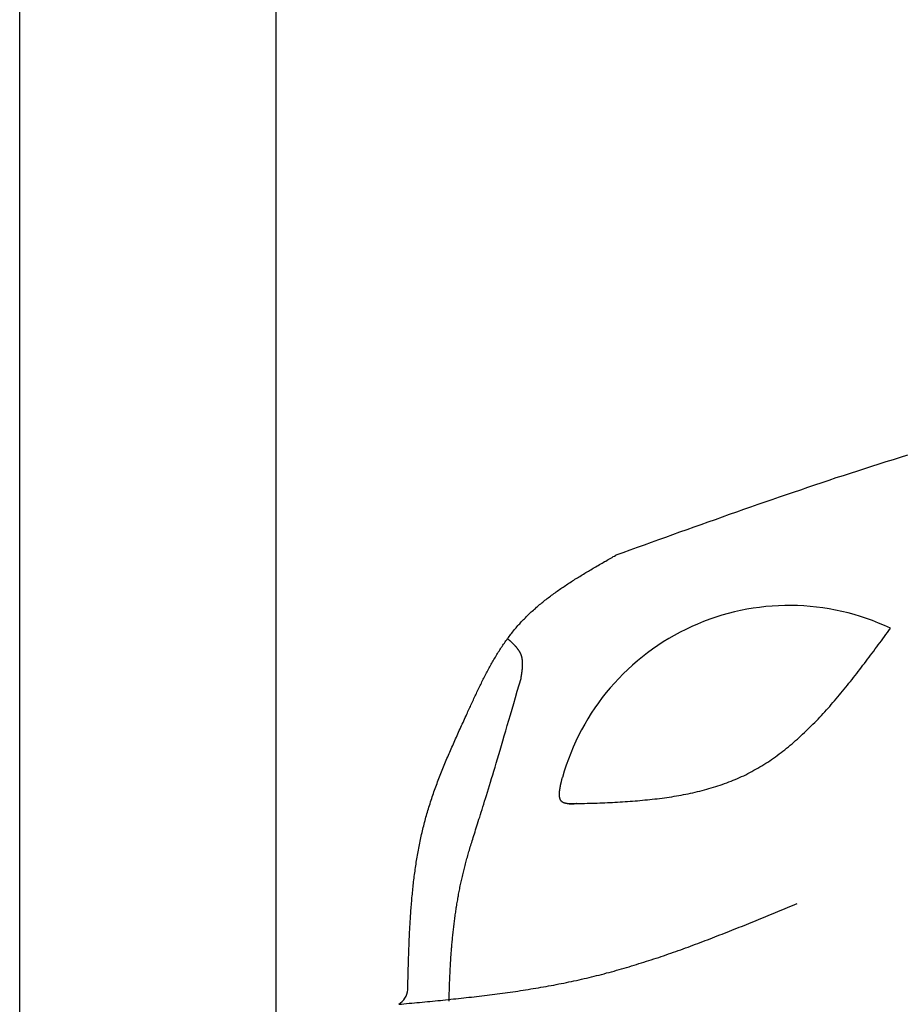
# Model space of a CAD drawing. Extents: x 562 to 7231, y 5667 to 12426.
# Tile 37 of 76: x 873 to 1564, y 10603 to 11373. Entities that reach past the tile are written whole.
import ezdxf

# ---------------------------------------------------------------- set-up
doc = ezdxf.new("R2010")
doc.units = 0
doc.layers.get('0').update_dxf_attribs({"linetype": 'CONTINUOUS'})
doc.layers.add('CAR', color=10, linetype='CONTINUOUS')

msp = doc.modelspace()

# ---------------------------------------------------------------- linework, layer by layer
for p, q in [((872.775, 5915.902), (872.775, 12115.902)), ((1072.775, 11915.902), (1072.775, 6165.902))]:
    msp.add_line(p, q)
at = {"layer": 'CAR'}
for points in [[(1566.35, 11032.2, 0), (1560.76, 11030.4, 0), (1555.17, 11028.7, 0), (1549.58, 11027, 0), (1543.99, 11025.2, 0), (1538.41, 11023.4, 0), (1532.82, 11021.6, 0), (1527.24, 11019.8, 0), (1521.67, 11018, 0), (1516.09, 11016.2, 0), (1510.52, 11014.4, 0), (1504.95, 11012.5, 0), (1499.38, 11010.7, 0), (1493.82, 11008.8, 0), (1488.25, 11006.9, 0), (1482.69, 11005, 0), (1477.13, 11003.1, 0), (1471.57, 11001.2, 0), (1466.02, 10999.3, 0), (1460.46, 10997.4, 0), (1454.91, 10995.5, 0), (1449.36, 10993.6, 0), (1443.81, 10991.6, 0), (1438.26, 10989.7, 0), (1432.71, 10987.7, 0), (1427.16, 10985.8, 0), (1421.62, 10983.8, 0), (1416.07, 10981.8, 0), (1410.53, 10979.9, 0), (1404.99, 10977.9, 0), (1399.45, 10975.9, 0), (1393.91, 10973.9, 0), (1388.37, 10972, 0), (1382.83, 10970, 0), (1377.29, 10968, 0), (1371.75, 10966, 0), (1366.21, 10964, 0), (1360.67, 10962, 0), (1355.14, 10960, 0), (1349.6, 10958, 0), (1344.06, 10956, 0), (1338.53, 10954, 0)], [(1222.06, 10829.8, 0), (1222.53, 10830.8, 0), (1223, 10831.8, 0), (1223.46, 10832.8, 0), (1223.93, 10833.9, 0), (1224.4, 10834.9, 0), (1224.86, 10835.9, 0), (1225.33, 10836.9, 0), (1225.8, 10837.9, 0), (1226.27, 10839, 0), (1226.74, 10840, 0), (1227.21, 10841, 0), (1227.68, 10842, 0), (1228.16, 10843, 0), (1228.63, 10844, 0), (1229.11, 10845, 0), (1229.58, 10846, 0), (1230.06, 10847.1, 0), (1230.54, 10848.1, 0), (1231.02, 10849.1, 0), (1231.51, 10850.1, 0), (1231.99, 10851.1, 0), (1232.48, 10852.1, 0), (1232.97, 10853.1, 0), (1233.46, 10854.1, 0), (1233.95, 10855.1, 0), (1234.45, 10856.1, 0), (1234.95, 10857.1, 0), (1235.45, 10858, 0), (1235.95, 10859, 0), (1236.46, 10860, 0), (1236.97, 10861, 0), (1237.48, 10862, 0), (1237.99, 10863, 0), (1238.51, 10863.9, 0), (1239.03, 10864.9, 0), (1239.55, 10865.9, 0), (1240.08, 10866.8, 0), (1240.61, 10867.8, 0), (1241.14, 10868.8, 0), (1241.68, 10869.7, 0), (1242.22, 10870.7, 0), (1242.77, 10871.6, 0), (1243.31, 10872.6, 0), (1243.87, 10873.5, 0), (1244.42, 10874.4, 0), (1244.98, 10875.4, 0), (1245.55, 10876.3, 0), (1246.12, 10877.2, 0), (1246.69, 10878.2, 0), (1247.27, 10879.1, 0), (1247.85, 10880, 0), (1248.44, 10880.9, 0), (1249.03, 10881.8, 0), (1249.62, 10882.7, 0), (1250.23, 10883.6, 0), (1250.83, 10884.5, 0), (1251.44, 10885.4, 0), (1252.06, 10886.3, 0), (1252.68, 10887.2, 0), (1253.31, 10888, 0), (1253.94, 10888.9, 0), (1254.58, 10889.8, 0), (1255.22, 10890.6, 0), (1255.87, 10891.5, 0), (1256.53, 10892.3, 0), (1257.19, 10893.2, 0), (1257.86, 10894, 0), (1258.53, 10894.9, 0), (1259.21, 10895.7, 0), (1259.89, 10896.5, 0), (1260.59, 10897.3, 0), (1261.29, 10898.1, 0), (1261.99, 10899, 0), (1262.7, 10899.8, 0), (1263.42, 10900.5, 0), (1264.14, 10901.3, 0), (1264.87, 10902.1, 0), (1265.61, 10902.9, 0), (1266.35, 10903.7, 0), (1267.1, 10904.4, 0), (1267.85, 10905.2, 0), (1268.61, 10906, 0), (1269.38, 10906.7, 0), (1270.15, 10907.5, 0), (1270.92, 10908.2, 0), (1271.71, 10908.9, 0), (1272.49, 10909.7, 0), (1273.29, 10910.4, 0), (1274.08, 10911.1, 0), (1274.89, 10911.8, 0), (1275.69, 10912.5, 0), (1276.51, 10913.3, 0), (1277.32, 10914, 0), (1278.15, 10914.7, 0), (1278.97, 10915.4, 0), (1279.81, 10916, 0), (1280.64, 10916.7, 0), (1281.48, 10917.4, 0), (1282.33, 10918.1, 0), (1283.18, 10918.8, 0), (1284.04, 10919.4, 0), (1284.89, 10920.1, 0), (1285.76, 10920.8, 0), (1286.62, 10921.4, 0), (1287.5, 10922.1, 0), (1288.37, 10922.7, 0), (1289.25, 10923.4, 0), (1290.13, 10924, 0), (1291.02, 10924.7, 0), (1291.91, 10925.3, 0), (1292.81, 10926, 0), (1293.7, 10926.6, 0), (1294.6, 10927.2, 0), (1295.51, 10927.9, 0), (1296.42, 10928.5, 0), (1297.33, 10929.1, 0), (1298.24, 10929.7, 0), (1299.16, 10930.3, 0), (1300.08, 10930.9, 0), (1301, 10931.6, 0), (1301.93, 10932.2, 0), (1302.86, 10932.8, 0), (1303.79, 10933.4, 0), (1304.72, 10934, 0), (1305.66, 10934.6, 0), (1306.6, 10935.2, 0), (1307.54, 10935.8, 0), (1308.49, 10936.3, 0), (1309.43, 10936.9, 0), (1310.38, 10937.5, 0), (1311.33, 10938.1, 0), (1312.29, 10938.7, 0), (1313.24, 10939.3, 0), (1314.2, 10939.9, 0), (1315.16, 10940.4, 0), (1316.12, 10941, 0), (1317.08, 10941.6, 0), (1318.04, 10942.2, 0), (1319.01, 10942.7, 0), (1319.98, 10943.3, 0), (1320.94, 10943.9, 0), (1321.91, 10944.4, 0), (1322.88, 10945, 0), (1323.86, 10945.6, 0), (1324.83, 10946.1, 0), (1325.8, 10946.7, 0), (1326.78, 10947.3, 0), (1327.75, 10947.8, 0), (1328.73, 10948.4, 0), (1329.71, 10949, 0), (1330.69, 10949.5, 0), (1331.67, 10950.1, 0), (1332.64, 10950.6, 0), (1333.62, 10951.2, 0), (1334.6, 10951.8, 0), (1335.58, 10952.3, 0), (1336.57, 10952.9, 0), (1337.55, 10953.4, 0), (1338.53, 10954, 0)], [(1302.07, 10759.7, 0), (1304.07, 10759.8, 0), (1306.07, 10759.8, 0), (1308.07, 10759.9, 0), (1310.07, 10759.9, 0), (1312.06, 10760, 0), (1314.06, 10760, 0), (1316.05, 10760.1, 0), (1318.05, 10760.1, 0), (1320.04, 10760.2, 0), (1322.03, 10760.3, 0), (1324.02, 10760.3, 0), (1326, 10760.4, 0), (1327.99, 10760.5, 0), (1329.97, 10760.6, 0), (1331.95, 10760.7, 0), (1333.92, 10760.7, 0), (1335.9, 10760.8, 0), (1337.87, 10760.9, 0), (1339.84, 10761, 0), (1341.8, 10761.2, 0), (1343.77, 10761.3, 0), (1345.72, 10761.4, 0), (1347.68, 10761.5, 0), (1349.63, 10761.7, 0), (1351.58, 10761.8, 0), (1353.53, 10762, 0), (1355.47, 10762.1, 0), (1357.4, 10762.3, 0), (1359.34, 10762.5, 0), (1361.27, 10762.7, 0), (1363.19, 10762.8, 0), (1365.11, 10763, 0), (1367.03, 10763.3, 0), (1368.94, 10763.5, 0), (1370.84, 10763.7, 0), (1372.74, 10763.9, 0), (1374.64, 10764.2, 0), (1376.53, 10764.4, 0), (1378.42, 10764.7, 0), (1380.29, 10765, 0), (1382.17, 10765.3, 0), (1384.04, 10765.6, 0), (1385.9, 10765.9, 0), (1387.76, 10766.2, 0), (1389.61, 10766.6, 0), (1391.45, 10766.9, 0), (1393.29, 10767.3, 0), (1395.12, 10767.6, 0), (1396.94, 10768, 0), (1398.76, 10768.4, 0), (1400.57, 10768.8, 0), (1402.38, 10769.3, 0), (1404.17, 10769.7, 0), (1405.96, 10770.1, 0), (1407.75, 10770.6, 0), (1409.52, 10771.1, 0), (1411.29, 10771.6, 0), (1413.05, 10772.1, 0), (1414.8, 10772.6, 0), (1416.54, 10773.2, 0), (1418.28, 10773.7, 0), (1420.01, 10774.3, 0), (1421.73, 10774.9, 0), (1423.44, 10775.5, 0), (1425.14, 10776.1, 0), (1426.83, 10776.8, 0), (1428.52, 10777.4, 0), (1430.19, 10778.1, 0), (1431.86, 10778.8, 0), (1433.52, 10779.5, 0), (1435.16, 10780.2, 0), (1436.8, 10781, 0), (1438.43, 10781.7, 0), (1440.05, 10782.5, 0), (1441.66, 10783.3, 0), (1443.26, 10784.2, 0), (1444.85, 10785, 0), (1446.43, 10785.9, 0), (1448, 10786.7, 0), (1449.56, 10787.6, 0), (1451.11, 10788.5, 0), (1452.65, 10789.5, 0), (1454.19, 10790.4, 0), (1455.71, 10791.4, 0), (1457.23, 10792.4, 0), (1458.73, 10793.4, 0), (1460.23, 10794.4, 0), (1461.72, 10795.4, 0), (1463.2, 10796.5, 0), (1464.68, 10797.6, 0), (1466.14, 10798.7, 0), (1467.6, 10799.8, 0), (1469.05, 10800.9, 0), (1470.49, 10802, 0), (1471.92, 10803.1, 0), (1473.35, 10804.3, 0), (1474.77, 10805.5, 0), (1476.18, 10806.7, 0), (1477.58, 10807.9, 0), (1478.98, 10809.1, 0), (1480.37, 10810.3, 0), (1481.75, 10811.6, 0), (1483.13, 10812.8, 0), (1484.5, 10814.1, 0), (1485.86, 10815.4, 0), (1487.22, 10816.7, 0), (1488.57, 10818, 0), (1489.91, 10819.3, 0), (1491.25, 10820.6, 0), (1492.58, 10822, 0), (1493.91, 10823.3, 0), (1495.23, 10824.7, 0), (1496.55, 10826, 0), (1497.86, 10827.4, 0), (1499.16, 10828.8, 0), (1500.46, 10830.2, 0), (1501.75, 10831.6, 0), (1503.04, 10833.1, 0), (1504.33, 10834.5, 0), (1505.61, 10835.9, 0), (1506.88, 10837.4, 0), (1508.16, 10838.9, 0), (1509.42, 10840.3, 0), (1510.68, 10841.8, 0), (1511.94, 10843.3, 0), (1513.2, 10844.8, 0), (1514.45, 10846.3, 0), (1515.69, 10847.8, 0), (1516.94, 10849.3, 0), (1518.18, 10850.8, 0), (1519.41, 10852.4, 0), (1520.64, 10853.9, 0), (1521.87, 10855.4, 0), (1523.1, 10857, 0), (1524.32, 10858.5, 0), (1525.54, 10860.1, 0), (1526.76, 10861.7, 0), (1527.98, 10863.2, 0), (1529.19, 10864.8, 0), (1530.4, 10866.4, 0), (1531.61, 10868, 0), (1532.81, 10869.5, 0), (1534.02, 10871.1, 0), (1535.22, 10872.7, 0), (1536.42, 10874.3, 0), (1537.62, 10875.9, 0), (1538.82, 10877.5, 0), (1540.01, 10879.1, 0), (1541.21, 10880.8, 0), (1542.4, 10882.4, 0), (1543.59, 10884, 0), (1544.78, 10885.6, 0), (1545.98, 10887.2, 0), (1547.16, 10888.8, 0), (1548.35, 10890.4, 0), (1549.54, 10892.1, 0), (1550.73, 10893.7, 0), (1551.92, 10895.3, 0), (1553.11, 10896.9, 0)], [(1264.45, 10857.7, 0), (1264.49, 10858, 0), (1264.53, 10858.2, 0), (1264.57, 10858.5, 0), (1264.61, 10858.7, 0), (1264.65, 10858.9, 0), (1264.68, 10859.2, 0), (1264.72, 10859.4, 0), (1264.76, 10859.6, 0), (1264.8, 10859.9, 0), (1264.84, 10860.1, 0), (1264.87, 10860.3, 0), (1264.91, 10860.6, 0), (1264.95, 10860.8, 0), (1264.98, 10861, 0), (1265.02, 10861.2, 0), (1265.05, 10861.5, 0), (1265.09, 10861.7, 0), (1265.12, 10861.9, 0), (1265.15, 10862.2, 0), (1265.19, 10862.4, 0), (1265.22, 10862.6, 0), (1265.25, 10862.9, 0), (1265.28, 10863.1, 0), (1265.31, 10863.3, 0), (1265.34, 10863.6, 0), (1265.37, 10863.8, 0), (1265.4, 10864, 0), (1265.42, 10864.3, 0), (1265.45, 10864.5, 0), (1265.47, 10864.7, 0), (1265.5, 10864.9, 0), (1265.52, 10865.2, 0), (1265.54, 10865.4, 0), (1265.56, 10865.6, 0), (1265.58, 10865.8, 0), (1265.6, 10866.1, 0), (1265.62, 10866.3, 0), (1265.63, 10866.5, 0), (1265.65, 10866.8, 0), (1265.66, 10867, 0), (1265.68, 10867.2, 0), (1265.69, 10867.4, 0), (1265.7, 10867.6, 0), (1265.7, 10867.9, 0), (1265.71, 10868.1, 0), (1265.72, 10868.3, 0), (1265.72, 10868.5, 0), (1265.72, 10868.8, 0), (1265.73, 10869, 0), (1265.72, 10869.2, 0), (1265.72, 10869.4, 0), (1265.72, 10869.6, 0), (1265.71, 10869.8, 0), (1265.71, 10870.1, 0), (1265.7, 10870.3, 0), (1265.69, 10870.5, 0), (1265.67, 10870.7, 0), (1265.66, 10870.9, 0), (1265.64, 10871.1, 0), (1265.62, 10871.4, 0), (1265.6, 10871.6, 0), (1265.58, 10871.8, 0), (1265.56, 10872, 0), (1265.53, 10872.2, 0), (1265.5, 10872.4, 0), (1265.47, 10872.6, 0), (1265.44, 10872.8, 0), (1265.41, 10873, 0), (1265.37, 10873.2, 0), (1265.33, 10873.4, 0), (1265.29, 10873.6, 0), (1265.25, 10873.9, 0), (1265.2, 10874.1, 0), (1265.15, 10874.3, 0), (1265.1, 10874.5, 0), (1265.05, 10874.7, 0), (1265, 10874.9, 0), (1264.94, 10875.1, 0), (1264.88, 10875.3, 0), (1264.81, 10875.5, 0), (1264.75, 10875.6, 0), (1264.68, 10875.8, 0), (1264.61, 10876, 0), (1264.54, 10876.2, 0), (1264.46, 10876.4, 0), (1264.38, 10876.6, 0), (1264.3, 10876.8, 0), (1264.22, 10877, 0), (1264.13, 10877.2, 0), (1264.04, 10877.4, 0), (1263.95, 10877.6, 0), (1263.86, 10877.7, 0), (1263.76, 10877.9, 0), (1263.66, 10878.1, 0), (1263.56, 10878.3, 0), (1263.46, 10878.5, 0), (1263.35, 10878.7, 0), (1263.24, 10878.8, 0), (1263.13, 10879, 0), (1263.02, 10879.2, 0), (1262.91, 10879.4, 0), (1262.79, 10879.5, 0), (1262.67, 10879.7, 0), (1262.55, 10879.9, 0), (1262.43, 10880.1, 0), (1262.31, 10880.2, 0), (1262.18, 10880.4, 0), (1262.05, 10880.6, 0), (1261.92, 10880.8, 0), (1261.79, 10880.9, 0), (1261.66, 10881.1, 0), (1261.52, 10881.3, 0), (1261.38, 10881.5, 0), (1261.24, 10881.6, 0), (1261.1, 10881.8, 0), (1260.96, 10882, 0), (1260.82, 10882.1, 0), (1260.67, 10882.3, 0), (1260.53, 10882.5, 0), (1260.38, 10882.6, 0), (1260.23, 10882.8, 0), (1260.08, 10883, 0), (1259.93, 10883.1, 0), (1259.78, 10883.3, 0), (1259.62, 10883.4, 0), (1259.47, 10883.6, 0), (1259.31, 10883.8, 0), (1259.15, 10883.9, 0), (1258.99, 10884.1, 0), (1258.83, 10884.3, 0), (1258.67, 10884.4, 0), (1258.51, 10884.6, 0), (1258.34, 10884.7, 0), (1258.18, 10884.9, 0), (1258.01, 10885.1, 0), (1257.85, 10885.2, 0), (1257.68, 10885.4, 0), (1257.51, 10885.5, 0), (1257.35, 10885.7, 0), (1257.18, 10885.9, 0), (1257.01, 10886, 0), (1256.84, 10886.2, 0), (1256.67, 10886.3, 0), (1256.49, 10886.5, 0), (1256.32, 10886.6, 0), (1256.15, 10886.8, 0), (1255.98, 10887, 0), (1255.8, 10887.1, 0), (1255.63, 10887.3, 0), (1255.46, 10887.4, 0), (1255.28, 10887.6, 0), (1255.11, 10887.7, 0), (1254.93, 10887.9, 0), (1254.76, 10888, 0), (1254.58, 10888.2, 0), (1254.4, 10888.4, 0), (1254.23, 10888.5, 0), (1254.05, 10888.7, 0), (1253.88, 10888.8, 0)], [(1208.24, 10605.5, 0), (1208.26, 10606.6, 0), (1208.29, 10607.7, 0), (1208.32, 10608.9, 0), (1208.35, 10610, 0), (1208.39, 10611.1, 0), (1208.42, 10612.3, 0), (1208.46, 10613.4, 0), (1208.49, 10614.5, 0), (1208.53, 10615.7, 0), (1208.57, 10616.8, 0), (1208.61, 10617.9, 0), (1208.65, 10619, 0), (1208.69, 10620.2, 0), (1208.74, 10621.3, 0), (1208.78, 10622.4, 0), (1208.83, 10623.5, 0), (1208.88, 10624.6, 0), (1208.93, 10625.8, 0), (1208.98, 10626.9, 0), (1209.04, 10628, 0), (1209.09, 10629.1, 0), (1209.15, 10630.2, 0), (1209.21, 10631.3, 0), (1209.27, 10632.4, 0), (1209.33, 10633.5, 0), (1209.4, 10634.6, 0), (1209.47, 10635.7, 0), (1209.53, 10636.9, 0), (1209.61, 10638, 0), (1209.68, 10639.1, 0), (1209.75, 10640.2, 0), (1209.83, 10641.3, 0), (1209.91, 10642.4, 0), (1209.99, 10643.5, 0), (1210.07, 10644.6, 0), (1210.16, 10645.7, 0), (1210.25, 10646.8, 0), (1210.34, 10647.8, 0), (1210.43, 10648.9, 0), (1210.52, 10650, 0), (1210.62, 10651.1, 0), (1210.72, 10652.2, 0), (1210.82, 10653.3, 0), (1210.92, 10654.4, 0), (1211.03, 10655.5, 0), (1211.14, 10656.6, 0), (1211.25, 10657.7, 0), (1211.36, 10658.8, 0), (1211.48, 10659.8, 0), (1211.6, 10660.9, 0), (1211.72, 10662, 0), (1211.85, 10663.1, 0), (1211.98, 10664.2, 0), (1212.11, 10665.3, 0), (1212.24, 10666.4, 0), (1212.37, 10667.4, 0), (1212.51, 10668.5, 0), (1212.65, 10669.6, 0), (1212.8, 10670.7, 0), (1212.95, 10671.8, 0), (1213.1, 10672.9, 0), (1213.25, 10673.9, 0), (1213.41, 10675, 0), (1213.57, 10676.1, 0), (1213.73, 10677.2, 0), (1213.89, 10678.3, 0), (1214.06, 10679.3, 0), (1214.23, 10680.4, 0), (1214.41, 10681.5, 0), (1214.59, 10682.6, 0), (1214.77, 10683.6, 0), (1214.96, 10684.7, 0), (1215.14, 10685.8, 0), (1215.34, 10686.9, 0), (1215.53, 10687.9, 0), (1215.73, 10689, 0), (1215.93, 10690.1, 0), (1216.14, 10691.2, 0), (1216.35, 10692.3, 0), (1216.56, 10693.3, 0), (1216.78, 10694.4, 0), (1217, 10695.5, 0), (1217.22, 10696.6, 0), (1217.45, 10697.6, 0), (1217.68, 10698.7, 0), (1217.92, 10699.8, 0), (1218.15, 10700.9, 0), (1218.4, 10701.9, 0), (1218.64, 10703, 0), (1218.89, 10704.1, 0), (1219.15, 10705.2, 0), (1219.41, 10706.2, 0), (1219.67, 10707.3, 0), (1219.94, 10708.4, 0), (1220.21, 10709.5, 0), (1220.48, 10710.5, 0), (1220.76, 10711.6, 0), (1221.04, 10712.7, 0), (1221.33, 10713.8, 0), (1221.62, 10714.8, 0), (1221.92, 10715.9, 0), (1222.21, 10717, 0), (1222.52, 10718.1, 0), (1222.83, 10719.2, 0), (1223.15, 10720.3, 0), (1223.47, 10721.4, 0), (1223.8, 10722.5, 0), (1224.14, 10723.6, 0), (1224.48, 10724.8, 0), (1224.84, 10726, 0), (1225.2, 10727.1, 0), (1225.58, 10728.4, 0), (1225.96, 10729.6, 0), (1226.36, 10730.9, 0), (1226.77, 10732.2, 0), (1227.19, 10733.5, 0), (1227.62, 10734.9, 0), (1228.06, 10736.3, 0), (1228.52, 10737.8, 0), (1229, 10739.3, 0), (1229.49, 10740.9, 0), (1229.99, 10742.5, 0), (1230.51, 10744.1, 0), (1231.05, 10745.8, 0), (1231.6, 10747.6, 0), (1232.17, 10749.4, 0), (1232.76, 10751.3, 0), (1233.37, 10753.2, 0), (1233.99, 10755.2, 0), (1234.64, 10757.3, 0), (1235.31, 10759.5, 0), (1235.99, 10761.7, 0), (1236.7, 10764, 0), (1237.44, 10766.3, 0), (1238.19, 10768.8, 0), (1238.97, 10771.3, 0), (1239.77, 10774, 0), (1240.59, 10776.7, 0), (1241.44, 10779.4, 0), (1242.31, 10782.3, 0), (1243.21, 10785.3, 0), (1244.14, 10788.4, 0), (1245.09, 10791.6, 0), (1246.08, 10794.8, 0), (1247.08, 10798.2, 0), (1248.12, 10801.7, 0), (1249.19, 10805.3, 0), (1250.28, 10809, 0), (1251.41, 10812.8, 0), (1252.57, 10816.8, 0), (1253.76, 10820.8, 0), (1254.98, 10825, 0), (1256.23, 10829.3, 0), (1257.51, 10833.7, 0), (1258.83, 10838.2, 0), (1260.18, 10842.9, 0), (1261.57, 10847.7, 0), (1262.99, 10852.7, 0), (1264.45, 10857.7, 0)], [(1175.97, 10614.4, 0), (1176.01, 10615.9, 0), (1176.04, 10617.3, 0), (1176.07, 10618.7, 0), (1176.11, 10620.1, 0), (1176.14, 10621.5, 0), (1176.18, 10622.9, 0), (1176.21, 10624.4, 0), (1176.25, 10625.8, 0), (1176.28, 10627.2, 0), (1176.32, 10628.6, 0), (1176.36, 10630, 0), (1176.4, 10631.4, 0), (1176.44, 10632.9, 0), (1176.48, 10634.3, 0), (1176.52, 10635.7, 0), (1176.56, 10637.1, 0), (1176.6, 10638.5, 0), (1176.65, 10639.9, 0), (1176.69, 10641.4, 0), (1176.74, 10642.8, 0), (1176.79, 10644.2, 0), (1176.84, 10645.6, 0), (1176.89, 10647, 0), (1176.94, 10648.4, 0), (1177, 10649.8, 0), (1177.06, 10651.2, 0), (1177.11, 10652.7, 0), (1177.18, 10654.1, 0), (1177.24, 10655.5, 0), (1177.3, 10656.9, 0), (1177.37, 10658.3, 0), (1177.44, 10659.7, 0), (1177.51, 10661.1, 0), (1177.58, 10662.5, 0), (1177.66, 10663.9, 0), (1177.74, 10665.3, 0), (1177.82, 10666.7, 0), (1177.91, 10668.1, 0), (1177.99, 10669.5, 0), (1178.08, 10670.9, 0), (1178.17, 10672.3, 0), (1178.27, 10673.7, 0), (1178.37, 10675.1, 0), (1178.47, 10676.5, 0), (1178.57, 10677.9, 0), (1178.68, 10679.3, 0), (1178.79, 10680.7, 0), (1178.91, 10682.1, 0), (1179.03, 10683.5, 0), (1179.15, 10684.9, 0), (1179.27, 10686.3, 0), (1179.4, 10687.7, 0), (1179.54, 10689.1, 0), (1179.67, 10690.5, 0), (1179.81, 10691.9, 0), (1179.96, 10693.3, 0), (1180.11, 10694.7, 0), (1180.26, 10696.1, 0), (1180.41, 10697.5, 0), (1180.58, 10698.8, 0), (1180.74, 10700.2, 0), (1180.91, 10701.6, 0), (1181.08, 10703, 0), (1181.26, 10704.4, 0), (1181.45, 10705.8, 0), (1181.63, 10707.1, 0), (1181.83, 10708.5, 0), (1182.02, 10709.9, 0), (1182.23, 10711.3, 0), (1182.43, 10712.6, 0), (1182.65, 10714, 0), (1182.86, 10715.4, 0), (1183.09, 10716.8, 0), (1183.31, 10718.1, 0), (1183.55, 10719.5, 0), (1183.79, 10720.9, 0), (1184.03, 10722.2, 0), (1184.28, 10723.6, 0), (1184.54, 10725, 0), (1184.8, 10726.3, 0), (1185.06, 10727.7, 0), (1185.34, 10729, 0), (1185.61, 10730.4, 0), (1185.9, 10731.7, 0), (1186.19, 10733.1, 0), (1186.49, 10734.5, 0), (1186.79, 10735.8, 0), (1187.1, 10737.2, 0), (1187.41, 10738.5, 0), (1187.73, 10739.8, 0), (1188.06, 10741.2, 0), (1188.4, 10742.5, 0), (1188.74, 10743.9, 0), (1189.09, 10745.2, 0), (1189.44, 10746.6, 0), (1189.8, 10747.9, 0), (1190.17, 10749.2, 0), (1190.55, 10750.6, 0), (1190.93, 10751.9, 0), (1191.32, 10753.2, 0), (1191.71, 10754.5, 0), (1192.12, 10755.9, 0), (1192.52, 10757.2, 0), (1192.94, 10758.5, 0), (1193.36, 10759.8, 0), (1193.79, 10761.2, 0), (1194.22, 10762.5, 0), (1194.66, 10763.8, 0), (1195.1, 10765.1, 0), (1195.55, 10766.4, 0), (1196, 10767.8, 0), (1196.46, 10769.1, 0), (1196.93, 10770.4, 0), (1197.4, 10771.7, 0), (1197.88, 10773, 0), (1198.36, 10774.3, 0), (1198.84, 10775.6, 0), (1199.33, 10776.9, 0), (1199.83, 10778.2, 0), (1200.33, 10779.5, 0), (1200.83, 10780.8, 0), (1201.34, 10782.1, 0), (1201.85, 10783.4, 0), (1202.36, 10784.7, 0), (1202.88, 10786, 0), (1203.41, 10787.3, 0), (1203.93, 10788.6, 0), (1204.46, 10789.9, 0), (1205, 10791.2, 0), (1205.53, 10792.5, 0), (1206.07, 10793.8, 0), (1206.62, 10795.1, 0), (1207.16, 10796.4, 0), (1207.71, 10797.7, 0), (1208.27, 10799, 0), (1208.82, 10800.2, 0), (1209.38, 10801.5, 0), (1209.94, 10802.8, 0), (1210.5, 10804.1, 0), (1211.06, 10805.4, 0), (1211.63, 10806.7, 0), (1212.2, 10808, 0), (1212.77, 10809.3, 0), (1213.34, 10810.5, 0), (1213.92, 10811.8, 0), (1214.49, 10813.1, 0), (1215.07, 10814.4, 0), (1215.65, 10815.7, 0), (1216.23, 10817, 0), (1216.81, 10818.2, 0), (1217.39, 10819.5, 0), (1217.97, 10820.8, 0), (1218.55, 10822.1, 0), (1219.14, 10823.4, 0), (1219.72, 10824.7, 0), (1220.31, 10825.9, 0), (1220.89, 10827.2, 0), (1221.48, 10828.5, 0), (1222.06, 10829.8, 0)], [(1307.72, 10759.9, 0), (1307.5, 10759.9, 0), (1307.27, 10759.8, 0), (1307.05, 10759.8, 0), (1306.83, 10759.8, 0), (1306.61, 10759.8, 0), (1306.39, 10759.8, 0), (1306.16, 10759.8, 0), (1305.94, 10759.8, 0), (1305.72, 10759.8, 0), (1305.5, 10759.8, 0), (1305.28, 10759.8, 0), (1305.07, 10759.8, 0), (1304.85, 10759.7, 0), (1304.63, 10759.7, 0), (1304.42, 10759.7, 0), (1304.2, 10759.7, 0), (1303.99, 10759.7, 0), (1303.77, 10759.7, 0), (1303.56, 10759.7, 0), (1303.35, 10759.7, 0), (1303.14, 10759.7, 0), (1302.93, 10759.7, 0), (1302.73, 10759.7, 0), (1302.52, 10759.7, 0), (1302.32, 10759.7, 0), (1302.11, 10759.7, 0), (1301.91, 10759.8, 0), (1301.71, 10759.8, 0), (1301.52, 10759.8, 0), (1301.32, 10759.8, 0), (1301.13, 10759.8, 0), (1300.93, 10759.8, 0), (1300.74, 10759.8, 0), (1300.56, 10759.9, 0), (1300.37, 10759.9, 0), (1300.19, 10759.9, 0), (1300.01, 10759.9, 0), (1299.83, 10760, 0), (1299.65, 10760, 0), (1299.48, 10760, 0), (1299.3, 10760.1, 0), (1299.13, 10760.1, 0), (1298.97, 10760.1, 0), (1298.8, 10760.2, 0), (1298.64, 10760.2, 0), (1298.48, 10760.3, 0), (1298.33, 10760.3, 0), (1298.17, 10760.4, 0), (1298.02, 10760.4, 0), (1297.88, 10760.5, 0), (1297.73, 10760.5, 0), (1297.59, 10760.6, 0), (1297.45, 10760.7, 0), (1297.32, 10760.7, 0), (1297.19, 10760.8, 0), (1297.06, 10760.9, 0), (1296.94, 10761, 0), (1296.82, 10761, 0), (1296.7, 10761.1, 0), (1296.59, 10761.2, 0), (1296.48, 10761.3, 0), (1296.37, 10761.4, 0), (1296.27, 10761.5, 0), (1296.17, 10761.6, 0), (1296.07, 10761.7, 0), (1295.98, 10761.8, 0), (1295.89, 10761.9, 0), (1295.8, 10762, 0), (1295.71, 10762.1, 0), (1295.63, 10762.3, 0), (1295.56, 10762.4, 0), (1295.48, 10762.5, 0), (1295.41, 10762.6, 0), (1295.34, 10762.8, 0), (1295.28, 10762.9, 0), (1295.21, 10763, 0), (1295.15, 10763.2, 0), (1295.1, 10763.3, 0), (1295.04, 10763.4, 0), (1294.99, 10763.6, 0), (1294.94, 10763.7, 0), (1294.9, 10763.9, 0), (1294.85, 10764, 0), (1294.81, 10764.2, 0), (1294.77, 10764.3, 0), (1294.74, 10764.5, 0), (1294.71, 10764.7, 0), (1294.68, 10764.8, 0), (1294.65, 10765, 0), (1294.62, 10765.2, 0), (1294.6, 10765.3, 0), (1294.58, 10765.5, 0), (1294.56, 10765.7, 0), (1294.54, 10765.8, 0), (1294.53, 10766, 0), (1294.52, 10766.2, 0), (1294.51, 10766.4, 0), (1294.5, 10766.6, 0), (1294.5, 10766.8, 0), (1294.49, 10766.9, 0), (1294.49, 10767.1, 0), (1294.49, 10767.3, 0), (1294.5, 10767.5, 0), (1294.5, 10767.7, 0), (1294.51, 10767.9, 0), (1294.52, 10768.1, 0), (1294.53, 10768.3, 0), (1294.54, 10768.5, 0), (1294.56, 10768.7, 0), (1294.57, 10768.9, 0), (1294.59, 10769.1, 0), (1294.61, 10769.3, 0), (1294.63, 10769.6, 0), (1294.65, 10769.8, 0), (1294.68, 10770, 0), (1294.7, 10770.2, 0), (1294.73, 10770.4, 0), (1294.76, 10770.6, 0), (1294.79, 10770.8, 0), (1294.82, 10771.1, 0), (1294.85, 10771.3, 0), (1294.89, 10771.5, 0), (1294.92, 10771.7, 0), (1294.96, 10771.9, 0), (1295, 10772.2, 0), (1295.03, 10772.4, 0), (1295.07, 10772.6, 0), (1295.12, 10772.9, 0), (1295.16, 10773.1, 0), (1295.2, 10773.3, 0), (1295.25, 10773.5, 0), (1295.29, 10773.8, 0), (1295.34, 10774, 0), (1295.39, 10774.2, 0), (1295.43, 10774.5, 0), (1295.48, 10774.7, 0), (1295.53, 10775, 0), (1295.58, 10775.2, 0), (1295.63, 10775.4, 0), (1295.69, 10775.7, 0), (1295.74, 10775.9, 0), (1295.79, 10776.1, 0), (1295.85, 10776.4, 0), (1295.9, 10776.6, 0), (1295.96, 10776.9, 0), (1296.01, 10777.1, 0), (1296.07, 10777.3, 0), (1296.12, 10777.6, 0), (1296.18, 10777.8, 0), (1296.24, 10778.1, 0), (1296.29, 10778.3, 0), (1296.35, 10778.6, 0), (1296.41, 10778.8, 0), (1296.47, 10779, 0), (1296.53, 10779.3, 0), (1296.58, 10779.5, 0), (1296.64, 10779.8, 0), (1296.7, 10780, 0), (1296.76, 10780.3, 0)], [(1168.93, 10603, 0), (1170.97, 10603.2, 0), (1173, 10603.4, 0), (1175.03, 10603.6, 0), (1177.06, 10603.8, 0), (1179.1, 10604, 0), (1181.13, 10604.2, 0), (1183.16, 10604.4, 0), (1185.19, 10604.5, 0), (1187.23, 10604.7, 0), (1189.26, 10604.9, 0), (1191.29, 10605.1, 0), (1193.32, 10605.3, 0), (1195.35, 10605.5, 0), (1197.38, 10605.7, 0), (1199.41, 10605.9, 0), (1201.44, 10606.1, 0), (1203.47, 10606.3, 0), (1205.5, 10606.5, 0), (1207.53, 10606.7, 0), (1209.55, 10607, 0), (1211.58, 10607.2, 0), (1213.61, 10607.4, 0), (1215.63, 10607.6, 0), (1217.66, 10607.8, 0), (1219.69, 10608, 0), (1221.71, 10608.3, 0), (1223.73, 10608.5, 0), (1225.76, 10608.7, 0), (1227.78, 10608.9, 0), (1229.8, 10609.2, 0), (1231.82, 10609.4, 0), (1233.84, 10609.7, 0), (1235.86, 10609.9, 0), (1237.88, 10610.1, 0), (1239.9, 10610.4, 0), (1241.91, 10610.7, 0), (1243.93, 10610.9, 0), (1245.95, 10611.2, 0), (1247.96, 10611.4, 0), (1249.97, 10611.7, 0), (1251.98, 10612, 0), (1254, 10612.3, 0), (1256.01, 10612.5, 0), (1258.01, 10612.8, 0), (1260.02, 10613.1, 0), (1262.03, 10613.4, 0), (1264.03, 10613.7, 0), (1266.04, 10614, 0), (1268.04, 10614.3, 0), (1270.04, 10614.6, 0), (1272.05, 10615, 0), (1274.04, 10615.3, 0), (1276.04, 10615.6, 0), (1278.04, 10616, 0), (1280.03, 10616.3, 0), (1282.03, 10616.6, 0), (1284.02, 10617, 0), (1286.01, 10617.4, 0), (1288, 10617.7, 0), (1289.99, 10618.1, 0), (1291.98, 10618.5, 0), (1293.96, 10618.9, 0), (1295.95, 10619.2, 0), (1297.93, 10619.6, 0), (1299.91, 10620, 0), (1301.89, 10620.5, 0), (1303.87, 10620.9, 0), (1305.84, 10621.3, 0), (1307.81, 10621.7, 0), (1309.79, 10622.2, 0), (1311.76, 10622.6, 0), (1313.73, 10623.1, 0), (1315.69, 10623.5, 0), (1317.66, 10624, 0), (1319.62, 10624.5, 0), (1321.58, 10624.9, 0), (1323.54, 10625.4, 0), (1325.5, 10625.9, 0), (1327.46, 10626.4, 0), (1329.41, 10626.9, 0), (1331.36, 10627.5, 0), (1333.31, 10628, 0), (1335.26, 10628.5, 0), (1337.21, 10629, 0), (1339.16, 10629.6, 0), (1341.1, 10630.1, 0), (1343.04, 10630.7, 0), (1344.99, 10631.3, 0), (1346.93, 10631.8, 0), (1348.86, 10632.4, 0), (1350.8, 10633, 0), (1352.74, 10633.6, 0), (1354.67, 10634.2, 0), (1356.6, 10634.8, 0), (1358.53, 10635.4, 0), (1360.46, 10636, 0), (1362.39, 10636.6, 0), (1364.32, 10637.2, 0), (1366.25, 10637.8, 0), (1368.17, 10638.5, 0), (1370.09, 10639.1, 0), (1372.02, 10639.7, 0), (1373.94, 10640.4, 0), (1375.86, 10641, 0), (1377.78, 10641.7, 0), (1379.69, 10642.4, 0), (1381.61, 10643, 0), (1383.52, 10643.7, 0), (1385.44, 10644.4, 0), (1387.35, 10645, 0), (1389.26, 10645.7, 0), (1391.17, 10646.4, 0), (1393.08, 10647.1, 0), (1394.99, 10647.8, 0), (1396.9, 10648.5, 0), (1398.81, 10649.2, 0), (1400.71, 10649.9, 0), (1402.62, 10650.6, 0), (1404.52, 10651.3, 0), (1406.43, 10652.1, 0), (1408.33, 10652.8, 0), (1410.23, 10653.5, 0), (1412.13, 10654.2, 0), (1414.03, 10655, 0), (1415.93, 10655.7, 0), (1417.83, 10656.4, 0), (1419.73, 10657.2, 0), (1421.63, 10657.9, 0), (1423.52, 10658.7, 0), (1425.42, 10659.4, 0), (1427.31, 10660.2, 0), (1429.21, 10660.9, 0), (1431.1, 10661.7, 0), (1433, 10662.4, 0), (1434.89, 10663.2, 0), (1436.78, 10663.9, 0), (1438.68, 10664.7, 0), (1440.57, 10665.5, 0), (1442.46, 10666.2, 0), (1444.35, 10667, 0), (1446.24, 10667.8, 0), (1448.13, 10668.6, 0), (1450.02, 10669.3, 0), (1451.91, 10670.1, 0), (1453.8, 10670.9, 0), (1455.69, 10671.7, 0), (1457.58, 10672.4, 0), (1459.46, 10673.2, 0), (1461.35, 10674, 0), (1463.24, 10674.8, 0), (1465.13, 10675.6, 0), (1467.01, 10676.3, 0), (1468.9, 10677.1, 0), (1470.79, 10677.9, 0), (1472.68, 10678.7, 0), (1474.56, 10679.5, 0), (1476.45, 10680.3, 0), (1478.34, 10681.1, 0), (1480.22, 10681.8, 0)]]:
    msp.add_polyline3d(points, dxfattribs=at)
for centre, radius, start, end in [((1474.079, 10730.612), 184.141, 64.585078, 164.356786), ((1160.796, 10615.913), 15.249, 302.257046, 354.480428)]:
    msp.add_arc(centre, radius, start, end, dxfattribs=at)

doc.saveas('drawing.dxf')
